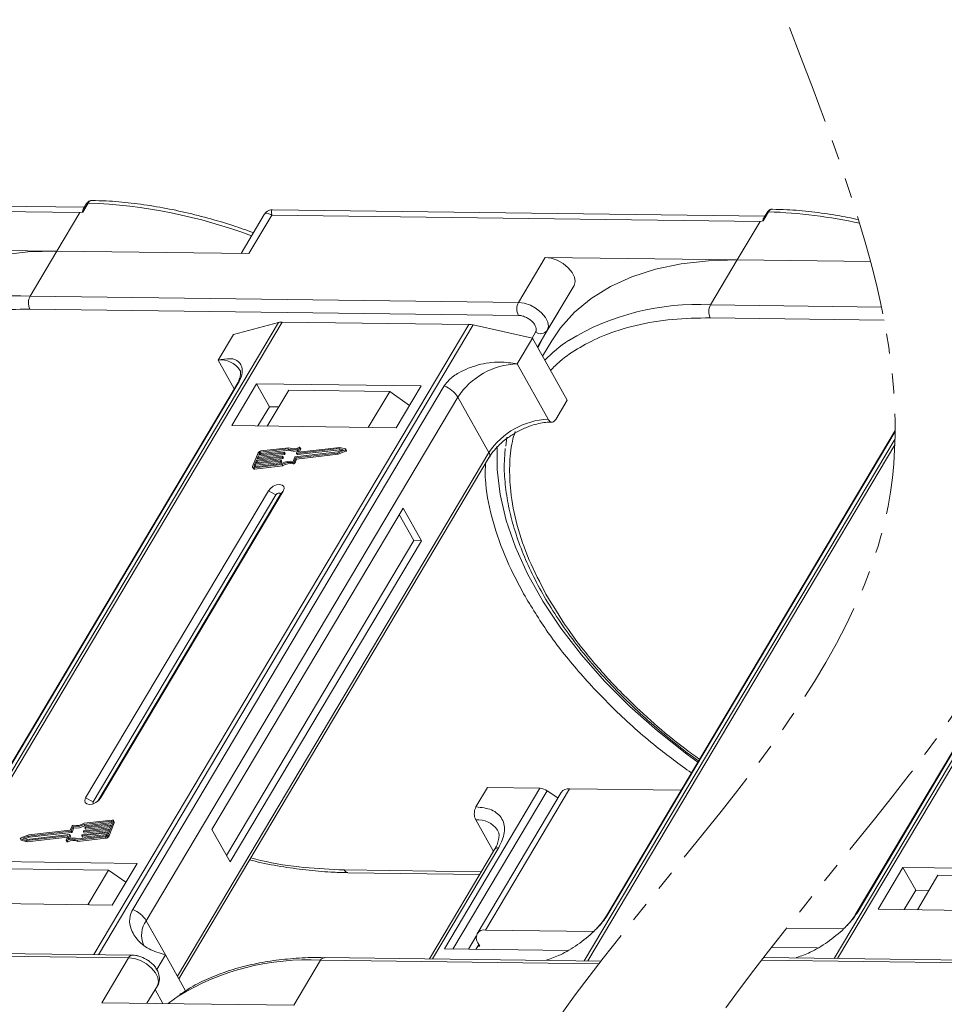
# Model space of a CAD drawing. Header units: millimetres. Extents: x -1055 to 1009, y -247 to 1211.
# Tile 39 of 51: x 476 to 549, y 924 to 1002. Entities that reach past the tile are written whole.
import ezdxf

# ---------------------------------------------------------------- set-up
doc = ezdxf.new("R2010")
doc.units = ezdxf.units.MM
doc.linetypes.add('PHANTOM2', pattern=[31.75, 15.875, -3.175, 3.175, -3.175, 3.175, -3.175])

msp = doc.modelspace()

# ---------------------------------------------------------------- linework, layer by layer
at = {"color": 7, "linetype": 'Continuous', "lineweight": 15}
for p, q in [((480.88, 987.199), (442.049, 987.699)), ((441.977, 987.277), (480.509, 986.781)), ((480.74, 986.815), (480.509, 986.781)), ((481.17, 987.538), (480.74, 986.815)), ((481.052, 987.487), (480.791, 987.048)), ((534.557, 986.508), (495.726, 987.008)), ((534.846, 986.847), (534.417, 986.125)), ((534.728, 986.796), (534.467, 986.357)), ((480.509, 986.781), (478.7, 983.739)), ((495.067, 986.635), (493.233, 983.552)), ((493.844, 983.544), (495.654, 986.586)), ((495.654, 986.586), (534.186, 986.09)), ((534.186, 986.09), (532.376, 983.048)), ((534.417, 986.125), (534.186, 986.09)), ((478.7, 983.739), (463.555, 983.934)), ((476.589, 980.19), (478.7, 983.739)), ((478.7, 983.739), (493.844, 983.544)), ((517.232, 983.243), (515.121, 979.694)), ((532.376, 983.048), (517.232, 983.243)), ((530.265, 979.499), (532.376, 983.048)), ((532.376, 983.048), (542.895, 982.912)), ((519.505, 981.033), (517.119, 977.021)), ((517.394, 977.484), (519.505, 981.033)), ((515.121, 979.694), (476.589, 980.19)), ((476.576, 979.168), (515.108, 978.672)), ((543.748, 979.325), (530.265, 979.499)), ((530.252, 978.477), (543.954, 978.301)), ((496.193, 978.112), (466.636, 928.418)), ((466.907, 928.415), (496.486, 978.145)), ((511.207, 977.956), (481.629, 928.225)), ((481.985, 928.221), (511.542, 977.915)), ((492.626, 977.173), (496.193, 978.112)), ((496.486, 978.145), (511.207, 977.956)), ((511.542, 977.915), (516.22, 976.869)), ((516.613, 976.169), (517.394, 977.484)), ((569.581, 977.622), (540.025, 927.927)), ((540.296, 927.924), (569.874, 977.655)), ((491.42, 975.145), (492.626, 977.173)), ((515.014, 974.841), (516.22, 976.869)), ((516.472, 977.346), (516.192, 976.876)), ((516.22, 976.869), (518.96, 971.98)), ((516.613, 976.169), (517.119, 977.021)), ((517.119, 977.021), (516.64, 976.12)), ((517.741, 976.653), (517.021, 975.441)), ((491.42, 975.145), (492.695, 972.87)), ((517.465, 970.467), (515.014, 974.841)), ((492.871, 973.167), (468.294, 931.845)), ((468.436, 931.998), (493.013, 973.32)), ((509.264, 973.111), (484.687, 931.789)), ((494.463, 973.267), (492.503, 969.971)), ((507.44, 973.1), (494.463, 973.267)), ((494.463, 973.267), (495.472, 971.465)), ((505.48, 969.804), (507.44, 973.1)), ((541.825, 931.507), (566.402, 972.829)), ((485.757, 930.898), (510.334, 972.219)), ((496.994, 972.774), (495.305, 969.935)), ((504.957, 972.672), (496.994, 972.774)), ((503.268, 969.833), (504.957, 972.672)), ((504.957, 972.672), (506.516, 971.547)), ((512.785, 967.845), (510.334, 972.219)), ((566.26, 972.676), (541.683, 931.354)), ((495.472, 971.465), (494.568, 969.945)), ((496.209, 971.456), (495.472, 971.465)), ((518.055, 970.459), (518.96, 971.98)), ((492.503, 969.971), (505.48, 969.804)), ((514.209, 969.07), (514.122, 968.36)), ((544.823, 968.937), (520.313, 927.727)), ((544.832, 969.59), (521.971, 931.154)), ((522.113, 931.307), (544.831, 969.504)), ((497.005, 968.218), (494.806, 967.969)), ((497.601, 967.801), (497.742, 968.143)), ((500.961, 968.16), (497.62, 967.782)), ((497.88, 968.222), (497.749, 967.902)), ((501.02, 968.251), (497.767, 967.883)), ((497.938, 968.144), (497.88, 968.247)), ((497.88, 968.222), (497.938, 968.119)), ((501.298, 968.071), (500.961, 968.16)), ((501.018, 968.057), (500.961, 968.16)), ((501.478, 968.13), (501.02, 968.251)), ((520.584, 927.724), (544.809, 968.454)), ((512.785, 967.845), (488.208, 926.523)), ((488.328, 926.31), (512.816, 967.483)), ((494.585, 967.818), (494.149, 966.757)), ((496.469, 967.483), (494.459, 967.256)), ((494.496, 967.344), (496.506, 967.571)), ((494.587, 967.565), (494.496, 967.344)), ((494.517, 967.153), (496.527, 967.38)), ((496.597, 967.792), (494.587, 967.565)), ((494.644, 967.462), (494.587, 967.565)), ((494.601, 967.356), (494.644, 967.462)), ((494.623, 967.654), (496.633, 967.881)), ((494.696, 967.83), (494.623, 967.654)), ((494.644, 967.462), (496.654, 967.69)), ((494.753, 967.728), (494.696, 967.83)), ((494.728, 967.665), (494.753, 967.728)), ((496.934, 968.126), (494.769, 967.881)), ((494.769, 967.881), (494.827, 967.778)), ((494.827, 967.778), (496.991, 968.023)), ((496.527, 967.38), (496.469, 967.483)), ((496.524, 967.552), (496.506, 967.508)), ((496.564, 967.405), (496.506, 967.508)), ((496.582, 967.462), (496.524, 967.565)), ((496.582, 967.449), (496.524, 967.552)), ((496.564, 967.405), (496.582, 967.449)), ((496.654, 967.69), (496.597, 967.792)), ((496.652, 967.862), (496.633, 967.818)), ((496.691, 967.715), (496.633, 967.818)), ((496.709, 967.771), (496.652, 967.874)), ((496.709, 967.759), (496.652, 967.862)), ((496.691, 967.715), (496.709, 967.759)), ((496.991, 968.023), (496.934, 968.126)), ((497.334, 967.149), (497.474, 967.491)), ((497.417, 967.095), (497.558, 967.437)), ((497.511, 967.516), (500.852, 967.894)), ((497.558, 967.437), (500.838, 967.808)), ((497.615, 967.334), (497.558, 967.437)), ((497.601, 967.788), (497.659, 967.685)), ((497.615, 967.334), (500.895, 967.705)), ((497.678, 967.679), (497.62, 967.782)), ((497.678, 967.679), (501.018, 968.057)), ((497.759, 967.883), (497.749, 967.902)), ((497.844, 967.891), (497.938, 968.119)), ((500.838, 967.808), (501.444, 968.049)), ((500.895, 967.705), (500.838, 967.808)), ((500.852, 967.894), (501.298, 968.071)), ((500.895, 967.705), (501.502, 967.946)), ((501.018, 968.057), (501.164, 968.018)), ((501.444, 968.049), (501.502, 967.946)), ((501.553, 968.015), (501.495, 968.118)), ((494.148, 966.682), (494.206, 966.579)), ((494.332, 966.946), (494.259, 966.769)), ((494.259, 966.769), (494.281, 966.731)), ((494.26, 966.643), (496.459, 966.891)), ((494.318, 966.54), (494.26, 966.643)), ((494.297, 966.731), (496.461, 966.976)), ((494.318, 966.54), (496.517, 966.789)), ((496.342, 967.173), (494.332, 966.946)), ((494.39, 966.843), (494.332, 966.946)), ((494.346, 966.737), (494.39, 966.843)), ((494.369, 967.035), (496.378, 967.262)), ((494.459, 967.256), (494.369, 967.035)), ((494.39, 966.843), (496.4, 967.07)), ((494.517, 967.153), (494.459, 967.256)), ((494.473, 967.046), (494.517, 967.153)), ((496.4, 967.07), (496.342, 967.173)), ((496.397, 967.243), (496.379, 967.199)), ((496.437, 967.096), (496.379, 967.199)), ((496.455, 967.152), (496.397, 967.255)), ((496.455, 967.14), (496.397, 967.243)), ((496.437, 967.096), (496.455, 967.14)), ((496.517, 966.789), (496.459, 966.891)), ((497.321, 967.046), (497.379, 966.943)), ((497.475, 966.992), (497.417, 967.095)), ((497.475, 966.992), (497.615, 967.334)), ((495.386, 964.825), (480.972, 940.59)), ((495.981, 964.511), (481.566, 940.275)), ((481.943, 940.339), (496.317, 964.507)), ((482.151, 940.574), (496.566, 964.81)), ((495.386, 964.825), (495.981, 964.511)), ((496.566, 964.81), (496.317, 964.507)), ((506.017, 963.462), (490.939, 938.111)), ((506.869, 960.896), (505.716, 962.955)), ((507.459, 960.889), (506.017, 963.462)), ((492.093, 936.052), (506.869, 960.896)), ((492.381, 935.537), (507.459, 960.889)), ((507.459, 960.889), (506.869, 960.896)), ((516.814, 941.349), (509.275, 928.674)), ((509.941, 928.666), (517.371, 941.158)), ((511.762, 939.882), (512.667, 941.403)), ((518.49, 941.029), (511.856, 929.874)), ((512.521, 930.165), (519.155, 941.319)), ((512.667, 941.403), (516.814, 941.349)), ((518.227, 940.587), (517.371, 941.158)), ((527.95, 941.206), (519.155, 941.319)), ((481.566, 940.275), (480.972, 940.59)), ((482.151, 940.574), (481.998, 940.388)), ((483.021, 938.749), (480.856, 938.504)), ((483.057, 938.837), (480.858, 938.589)), ((480.914, 938.401), (483.029, 938.64)), ((482.733, 937.662), (483.169, 938.723)), ((482.79, 937.559), (483.227, 938.62)), ((482.985, 938.534), (483.058, 938.711)), ((483.051, 938.694), (483.021, 938.749)), ((483.227, 938.695), (483.169, 938.798)), ((483.169, 938.723), (483.227, 938.62)), ((511.749, 938.86), (513.143, 936.372)), ((479.807, 937.964), (476.466, 937.586)), ((479.76, 938.043), (476.48, 937.672)), ((476.524, 937.483), (479.864, 937.861)), ((479.9, 938.385), (479.76, 938.043)), ((479.864, 937.861), (479.807, 937.964)), ((479.984, 938.331), (479.843, 937.989)), ((479.901, 937.886), (479.843, 937.989)), ((479.901, 937.886), (480.041, 938.228)), ((480.041, 938.228), (479.984, 938.331)), ((480.721, 937.688), (482.731, 937.915)), ((480.793, 937.928), (480.811, 937.972)), ((480.793, 937.915), (480.851, 937.812)), ((482.822, 938.136), (480.812, 937.909)), ((480.869, 937.806), (480.812, 937.909)), ((480.848, 937.997), (482.858, 938.224)), ((480.914, 938.401), (480.856, 938.504)), ((480.869, 937.806), (482.775, 938.021)), ((480.92, 938.237), (480.939, 938.281)), ((480.92, 938.225), (480.978, 938.122)), ((482.949, 938.446), (480.939, 938.218)), ((480.997, 938.115), (480.939, 938.218)), ((480.975, 938.307), (482.985, 938.534)), ((480.997, 938.115), (482.902, 938.331)), ((482.731, 937.915), (482.822, 938.136)), ((482.858, 938.224), (482.949, 938.446)), ((490.939, 938.111), (492.381, 935.537)), ((475.823, 937.362), (475.88, 937.259)), ((475.84, 937.35), (476.298, 937.23)), ((475.897, 937.247), (475.84, 937.35)), ((476.48, 937.672), (475.873, 937.431)), ((475.897, 937.247), (476.356, 937.127)), ((476.466, 937.586), (476.02, 937.409)), ((476.02, 937.409), (476.357, 937.32)), ((476.211, 937.359), (476.524, 937.483)), ((476.298, 937.23), (479.55, 937.597)), ((476.356, 937.127), (476.298, 937.23)), ((476.356, 937.127), (479.531, 937.486)), ((476.357, 937.32), (479.697, 937.698)), ((476.524, 937.483), (476.466, 937.586)), ((479.437, 937.258), (479.569, 937.578)), ((479.437, 937.234), (479.495, 937.131)), ((479.558, 937.124), (479.5, 937.227)), ((479.565, 937.57), (479.55, 937.597)), ((479.716, 937.679), (479.576, 937.338)), ((479.691, 937.375), (479.774, 937.576)), ((479.774, 937.589), (479.716, 937.692)), ((479.716, 937.679), (479.774, 937.576)), ((480.313, 937.262), (482.512, 937.511)), ((480.313, 937.262), (480.37, 937.159)), ((480.37, 937.159), (482.57, 937.408)), ((480.384, 937.354), (482.548, 937.599)), ((480.666, 937.618), (480.684, 937.662)), ((480.666, 937.606), (480.724, 937.503)), ((482.695, 937.826), (480.685, 937.599)), ((480.742, 937.496), (480.685, 937.599)), ((480.742, 937.496), (482.647, 937.712)), ((482.512, 937.511), (482.57, 937.408)), ((482.622, 937.65), (482.695, 937.826)), ((482.79, 937.559), (482.733, 937.662)), ((513.231, 936.52), (508.095, 927.884)), ((508.339, 927.881), (513.564, 936.666)), ((485.034, 935.428), (472.057, 935.595)), ((474.823, 934.998), (482.786, 934.895)), ((481.157, 932.158), (482.786, 934.895)), ((482.786, 934.895), (484.154, 933.948)), ((483.074, 932.133), (485.034, 935.428)), ((512.188, 934.766), (501.374, 934.906)), ((545.446, 935.105), (543.486, 931.809)), ((558.423, 934.938), (545.446, 935.105)), ((546.455, 933.303), (545.446, 935.105)), ((501.666, 934.69), (512.063, 934.556)), ((548.211, 934.507), (546.583, 931.769)), ((548.211, 934.507), (556.174, 934.405)), ((546.455, 933.303), (545.551, 931.783)), ((547.487, 933.29), (546.455, 933.303)), ((470.097, 932.3), (483.074, 932.133)), ((543.486, 931.809), (556.463, 931.642)), ((485.757, 930.898), (487.271, 928.196)), ((521.048, 930.055), (512.521, 930.165)), ((540.76, 930.256), (536.259, 930.314)), ((511.79, 929.686), (511.174, 928.65)), ((484.66, 928.186), (446.128, 928.682)), ((509.275, 928.674), (518.989, 928.549)), ((511.99, 929.022), (511.764, 928.642)), ((512.062, 928.894), (511.915, 928.896)), ((511.918, 929.151), (512.062, 928.894)), ((535.063, 928.796), (538.701, 928.75)), ((445.83, 928.474), (484.362, 927.978)), ((484.362, 927.978), (482.251, 924.429)), ((487.271, 928.196), (486.586, 927.045)), ((487.271, 928.196), (488.859, 925.361)), ((497.396, 924.234), (499.507, 927.783)), ((499.507, 927.783), (521.457, 927.501)), ((521.62, 927.71), (499.804, 927.991)), ((517.328, 927.766), (517.353, 927.809)), ((534.282, 927.79), (557.751, 927.488)), ((558.049, 927.695), (534.444, 927.999)), ((537.04, 927.966), (537.065, 928.009)), ((486.636, 925.768), (485.812, 924.383)), ((485.812, 924.383), (486.636, 925.768)), ((486.457, 925.468), (487.074, 924.367)), ((482.251, 924.429), (497.396, 924.234))]:
    msp.add_line(p, q, dxfattribs=at)
at = {"color": 7, "linetype": 'Continuous', "lineweight": 15, "flags": 128}
for points in [[(478.7, 983.739), (476.424, 983.678), (474.269, 983.434), (472.252, 983.012), (470.389, 982.412), (468.695, 981.641), (467.184, 980.705), (465.868, 979.61), (464.757, 978.367), (464.065, 977.343)], [(519.505, 981.033), (519.593, 981.333), (519.54, 981.686), (519.35, 982.063), (519.039, 982.431), (518.635, 982.758), (518.173, 983.015), (517.691, 983.182), (517.232, 983.243)], [(532.376, 983.048), (530.101, 982.987), (527.946, 982.744), (525.929, 982.321), (524.066, 981.721), (522.372, 980.95), (520.861, 980.014), (519.544, 978.919), (518.433, 977.676), (517.741, 976.653)], [(517.394, 977.484), (517.482, 977.784), (517.429, 978.137), (517.239, 978.514), (516.928, 978.882), (516.524, 979.209), (516.062, 979.466), (515.58, 979.633), (515.121, 979.694)], [(492.871, 973.167), (492.93, 973.246), (493.013, 973.32)], [(497.817, 968.253), (497.832, 968.258), (497.846, 968.26), (497.859, 968.259), (497.87, 968.256), (497.878, 968.25), (497.882, 968.242), (497.883, 968.233), (497.88, 968.222)], [(529.258, 943.406), (528.39, 944.044), (526.08, 945.88), (523.914, 947.809), (521.911, 949.815), (520.087, 951.881), (518.458, 953.99), (517.038, 956.123), (515.839, 958.263), (514.872, 960.39), (514.144, 962.487), (513.662, 964.536), (513.43, 966.52), (513.445, 968.354)], [(496.506, 967.571), (496.511, 967.572), (496.516, 967.571), (496.52, 967.569), (496.523, 967.567), (496.525, 967.564), (496.526, 967.561), (496.526, 967.557), (496.524, 967.552)], [(496.633, 967.881), (496.638, 967.881), (496.643, 967.88), (496.647, 967.879), (496.65, 967.877), (496.652, 967.874), (496.653, 967.87), (496.653, 967.866), (496.652, 967.862)], [(497.62, 967.782), (497.615, 967.782), (497.61, 967.782), (497.606, 967.784), (497.603, 967.786), (497.601, 967.789), (497.6, 967.792), (497.6, 967.796), (497.601, 967.801)], [(497.749, 967.902), (497.747, 967.897), (497.747, 967.893), (497.748, 967.89), (497.75, 967.887), (497.753, 967.885), (497.757, 967.883), (497.762, 967.883), (497.767, 967.883)], [(501.478, 968.13), (501.489, 968.125), (501.496, 968.117), (501.498, 968.106), (501.495, 968.093), (501.487, 968.08), (501.476, 968.068), (501.461, 968.057), (501.444, 968.049)], [(501.502, 967.946), (501.519, 967.954), (501.533, 967.965), (501.545, 967.978), (501.552, 967.991), (501.555, 968.003), (501.553, 968.014), (501.553, 968.015)], [(494.26, 966.643), (494.229, 966.642), (494.201, 966.646), (494.177, 966.655), (494.159, 966.668), (494.146, 966.686), (494.14, 966.707), (494.141, 966.731), (494.149, 966.757)], [(494.259, 966.769), (494.257, 966.761), (494.257, 966.753), (494.259, 966.746), (494.263, 966.74), (494.269, 966.735), (494.277, 966.732), (494.286, 966.731), (494.297, 966.731)], [(496.378, 967.262), (496.384, 967.262), (496.388, 967.261), (496.392, 967.26), (496.395, 967.258), (496.397, 967.255), (496.398, 967.251), (496.398, 967.247), (496.397, 967.243)], [(496.566, 964.81), (496.636, 965.005), (496.606, 965.171), (496.48, 965.283), (496.278, 965.325), (496.029, 965.289), (495.772, 965.182), (495.546, 965.019), (495.386, 964.825)], [(496.317, 964.507), (496.337, 964.562), (496.329, 964.61), (496.293, 964.642), (496.235, 964.653), (496.164, 964.643), (496.091, 964.613), (496.027, 964.566), (495.981, 964.511)], [(480.972, 940.59), (480.901, 940.395), (480.931, 940.229), (481.057, 940.116), (481.26, 940.075), (481.508, 940.111), (481.765, 940.218), (481.991, 940.381), (482.151, 940.574)], [(481.566, 940.275), (481.546, 940.22), (481.555, 940.173), (481.591, 940.14), (481.594, 940.139)], [(483.058, 938.711), (483.06, 938.719), (483.061, 938.727), (483.059, 938.734), (483.055, 938.74), (483.048, 938.745), (483.041, 938.748), (483.031, 938.749), (483.021, 938.749)], [(483.057, 938.837), (483.088, 938.838), (483.117, 938.834), (483.14, 938.825), (483.159, 938.812), (483.171, 938.794), (483.177, 938.773), (483.176, 938.749), (483.169, 938.723)], [(480.812, 937.909), (480.807, 937.909), (480.802, 937.909), (480.798, 937.911), (480.795, 937.913), (480.793, 937.916), (480.792, 937.919), (480.792, 937.923), (480.793, 937.928)], [(480.939, 938.218), (480.934, 938.218), (480.929, 938.219), (480.925, 938.22), (480.922, 938.222), (480.92, 938.225), (480.919, 938.229), (480.919, 938.233), (480.92, 938.237)], [(475.84, 937.35), (475.829, 937.355), (475.822, 937.363), (475.82, 937.374), (475.823, 937.387), (475.83, 937.4), (475.842, 937.412), (475.857, 937.423), (475.873, 937.431)], [(475.88, 937.259), (475.886, 937.252), (475.897, 937.247)], [(479.5, 937.227), (479.486, 937.222), (479.471, 937.22), (479.459, 937.221), (479.448, 937.224), (479.44, 937.23), (479.435, 937.238), (479.435, 937.248), (479.437, 937.258)], [(479.495, 937.131), (479.498, 937.127), (479.505, 937.121), (479.516, 937.118), (479.529, 937.117), (479.543, 937.12), (479.558, 937.124)], [(479.569, 937.578), (479.57, 937.583), (479.57, 937.587), (479.569, 937.59), (479.567, 937.593), (479.564, 937.595), (479.56, 937.597), (479.555, 937.598), (479.55, 937.597)], [(479.697, 937.698), (479.703, 937.699), (479.707, 937.698), (479.711, 937.696), (479.714, 937.694), (479.716, 937.691), (479.717, 937.688), (479.717, 937.684), (479.716, 937.679)], [(480.685, 937.599), (480.679, 937.599), (480.675, 937.6), (480.671, 937.601), (480.668, 937.603), (480.666, 937.606), (480.665, 937.61), (480.665, 937.614), (480.666, 937.618)], [(501.666, 934.69), (501.666, 934.69), (501.657, 934.69)], [(521.969, 931.151), (522.03, 931.233), (522.113, 931.307)], [(541.681, 931.351), (541.742, 931.434), (541.825, 931.507)], [(484.362, 927.978), (484.821, 927.917), (485.303, 927.751), (485.766, 927.493), (486.17, 927.166), (486.48, 926.799), (486.67, 926.422), (486.723, 926.068), (486.636, 925.768)], [(499.804, 927.991), (499.805, 927.991), (499.813, 927.991)], [(487.481, 924.362), (487.991, 924.749), (488.262, 924.938)]]:
    msp.add_lwpolyline(points, dxfattribs=at)
at = {"color": 7, "linetype": 'Continuous', "lineweight": 15}
for centre, radius, start, end in [((481.153, 987.413), 0.126, 82.49156, 144.10364), ((479.642, 946.595), 40.971, 69.39348, 87.86352), ((534.83, 986.723), 0.126, 82.49156, 144.10364), ((533.319, 945.904), 40.971, 77.71524, 87.86352), ((475.532, 960.701), 19.517, 86.89523, 121.269), ((477.568, 979.666), 1.11, 151.86538, 206.65442), ((516.1, 979.17), 1.11, 151.86538, 206.65442), ((529.208, 960.01), 19.517, 86.89523, 121.269), ((531.245, 978.975), 1.11, 151.86538, 206.65442), ((496.461, 977.047), 1.098, 88.72031, 104.14409), ((511.176, 976.318), 1.638, 77.08998, 88.8989), ((516.863, 977.886), 0.666, 234.0762, 322.90297), ((525.71, 966.765), 11.94, 123.74678, 135.50714), ((491.627, 973.339), 1.817, 33.1952, 96.53301), ((515.204, 969.014), 5.83, 91.86957, 146.65022), ((508.455, 971.051), 2.213, 31.86898, 68.55124), ((517.655, 964.64), 5.83, 91.86957, 146.65022), ((497.318, 969.094), 1.042, 248.35959, 294.01857), ((497.375, 969.086), 0.943, 246.89164, 297.97103), ((497.913, 968.131), 0.0276, 333.09852, 26.5741), ((494.839, 967.685), 0.287, 96.59253, 152.29321), ((494.78, 967.786), 0.0955, 96.59253, 152.29321), ((494.838, 967.683), 0.0955, 96.59253, 152.29321), ((496.464, 967.53), 0.0478, 276.59253, 332.29321), ((496.522, 967.427), 0.0478, 276.59253, 332.29321), ((496.57, 967.456), 0.0138, 333.02121, 26.65141), ((496.591, 967.84), 0.0478, 276.59253, 332.29321), ((496.649, 967.737), 0.0478, 276.59253, 332.29321), ((496.697, 967.765), 0.0138, 333.02121, 26.65141), ((497.365, 968.941), 0.991, 247.84687, 288.77105), ((497.516, 967.469), 0.0478, 96.59253, 152.29321), ((497.673, 967.697), 0.0183, 217.91724, 283.38081), ((512.507, 967.639), 0.346, 333.31625, 36.51573), ((496.337, 967.221), 0.0478, 276.59253, 332.29321), ((496.394, 967.118), 0.0478, 276.59253, 332.29321), ((496.442, 967.146), 0.0138, 333.02121, 26.65141), ((497.082, 965.905), 1.167, 78.13867, 122.23452), ((497.151, 965.787), 1.375, 82.36132, 120.10827), ((497.139, 965.802), 1.167, 78.13867, 122.23452), ((497.336, 967.135), 0.0903, 260.49805, 333.59787), ((497.394, 967.032), 0.0903, 260.49805, 333.59787), ((494.293, 966.647), 0.11, 217.91724, 283.38081), ((516.759, 940.281), 1.07, 55.09609, 87.03844), ((519.074, 940.597), 0.727, 83.64232, 143.56702), ((483.153, 938.658), 0.0826, 333.02121, 26.65141), ((511.911, 936.957), 1.91, 35.13686, 94.86934), ((479.801, 938.011), 0.0478, 276.59253, 332.29321), ((479.859, 937.908), 0.0478, 276.59253, 332.29321), ((479.981, 938.345), 0.0903, 80.49805, 153.59787), ((480.167, 939.693), 1.375, 262.36132, 300.10827), ((480.236, 939.575), 1.167, 258.13867, 302.23452), ((480.224, 939.59), 1.375, 262.36132, 300.10827), ((480.854, 937.95), 0.0478, 96.59253, 152.29321), ((480.981, 938.259), 0.0478, 96.59253, 152.29321), ((480.992, 938.133), 0.0183, 217.91724, 283.38081), ((479.943, 936.394), 0.943, 66.89164, 117.97103), ((480, 936.292), 0.943, 66.89164, 117.97103), ((480, 936.386), 1.042, 68.35959, 114.01857), ((479.762, 937.583), 0.0138, 333.02121, 26.65141), ((480.726, 937.64), 0.0478, 96.59253, 152.29321), ((480.738, 937.514), 0.0183, 217.91724, 283.38081), ((480.865, 937.824), 0.0183, 217.91724, 283.38081), ((482.479, 937.795), 0.287, 276.59253, 332.29321), ((482.537, 937.694), 0.0955, 276.59253, 332.29321), ((482.537, 937.692), 0.287, 276.59253, 332.29321), ((513.524, 936.304), 0.363, 83.64232, 143.56702), ((501.71, 935.054), 0.367, 203.79329, 261.81678), ((483.878, 929.729), 2.213, 31.86898, 68.55124), ((487.295, 929.766), 1.909, 143.64522, 203.44279), ((512.412, 929.544), 0.631, 80.05661, 218.47393), ((484.68, 927.841), 0.346, 93.05406, 156.53827), ((498.446, 908.334), 19.479, 86.87659, 121.52214), ((499.836, 927.629), 0.363, 94.95278, 154.87747)]:
    msp.add_arc(centre, radius, start, end, dxfattribs=at)
at = {"color": 3, "linetype": 'PHANTOM2', "lineweight": 9, "ltscale": 0.5}
msp.add_spline([(549.563, 1002.004), (557.342, 964.222), (522.968, 906.939), (534.422, 861.11)], degree=3, dxfattribs=at)
msp.add_open_spline([(536.491, 1001.394), (541.517, 988.399), (553.784, 956.679), (522.568, 932.146), (513.814, 916.206)], degree=3, knots=[0, 0, 0, 0, 45.380997, 110.76193, 110.76193, 110.76193, 110.76193], dxfattribs=at)
at = {"color": 7, "linetype": 'Continuous', "lineweight": 15}
for points, knots in [([(481.469, 987.746), (481.429, 987.743), (481.349, 987.737), (481.234, 987.684), (481.13, 987.601), (481.077, 987.525), (481.052, 987.487)], [0, 0, 0, 0, 0.254858, 0.509073, 0.758744, 1, 1, 1, 1]), ([(481.477, 987.742), (481.46, 987.743), (481.392, 987.747), (481.279, 987.69), (481.205, 987.586), (481.17, 987.538)], [0, 0, 0, 0, 0.1530543, 0.607068, 1, 1, 1, 1]), ([(494.211, 985.195), (493.669, 985.387), (492.464, 985.816), (490.585, 986.369), (488.576, 986.871), (486.562, 987.268), (484.564, 987.55), (482.86, 987.71), (481.851, 987.725), (481.477, 987.731)], [0, 0, 0, 0, 0.123694, 0.275342, 0.43003, 0.586973, 0.745611, 0.905547, 1, 1, 1, 1]), ([(480.74, 986.815), (480.739, 986.815), (480.737, 986.815), (480.735, 986.816), (480.731, 986.82), (480.728, 986.84), (480.741, 986.925), (480.75, 987.009), (480.791, 987.047), (480.792, 987.048)], [0, 0, 0, 0, 0.007214, 0.014412, 0.026801, 0.065603, 0.248401, 0.979877, 1, 1, 1, 1]), ([(495.723, 987.008), (495.668, 987.005), (495.55, 986.999), (495.37, 986.933), (495.193, 986.815), (495.109, 986.694), (495.066, 986.632)], [0, 0, 0, 0, 0.2124417, 0.4552729, 0.7219822, 1, 1, 1, 1]), ([(495.725, 987), (495.722, 987.003), (495.676, 987.04), (495.635, 986.91), (495.647, 986.694), (495.654, 986.586)], [0, 0, 0, 0, 0.0382084, 0.5167755, 1, 1, 1, 1]), ([(535.145, 987.055), (535.105, 987.052), (535.026, 987.047), (534.91, 986.993), (534.807, 986.91), (534.754, 986.834), (534.728, 986.796)], [0, 0, 0, 0, 0.254858, 0.509073, 0.758744, 1, 1, 1, 1]), ([(535.154, 987.051), (535.136, 987.052), (535.069, 987.056), (534.956, 986.999), (534.881, 986.895), (534.846, 986.847)], [0, 0, 0, 0, 0.1530543, 0.607068, 1, 1, 1, 1]), ([(541.948, 986.229), (541.379, 986.352), (540.135, 986.592), (538.241, 986.859), (536.537, 987.019), (535.528, 987.034), (535.153, 987.04)], [0.4547098, 0.4547098, 0.4547098, 0.4547098, 0.5869732, 0.7456114, 0.9055474, 1, 1, 1, 1]), ([(495.654, 986.586), (495.552, 986.637), (495.35, 986.738), (495.155, 986.752), (495.104, 986.659), (495.085, 986.624)], [0, 0, 0, 0, 0.384879, 0.766722, 1, 1, 1, 1]), ([(534.417, 986.125), (534.416, 986.125), (534.414, 986.124), (534.411, 986.125), (534.408, 986.129), (534.404, 986.149), (534.418, 986.234), (534.427, 986.318), (534.468, 986.356), (534.469, 986.357)], [0, 0, 0, 0, 0.007214, 0.014412, 0.026801, 0.065603, 0.248401, 0.979877, 1, 1, 1, 1]), ([(463.97, 975.014), (464.212, 975.261), (464.884, 975.949), (466.267, 976.866), (468.24, 977.856), (470.664, 978.621), (473.504, 979.112), (475.562, 979.15), (476.576, 979.168)], [0, 0, 0, 0, 0.089262, 0.24819, 0.407138, 0.610435, 0.808191, 1, 1, 1, 1]), ([(515.108, 978.672), (515.196, 978.665), (515.377, 978.65), (515.675, 978.544), (515.958, 978.387), (516.201, 978.189), (516.39, 977.967), (516.506, 977.736), (516.542, 977.517), (516.495, 977.402), (516.472, 977.346)], [0, 0, 0, 0, 0.12225, 0.25, 0.37775, 0.5, 0.62225, 0.75, 0.87775, 1, 1, 1, 1]), ([(517.647, 974.323), (517.889, 974.57), (518.561, 975.258), (519.943, 976.175), (521.917, 977.165), (524.341, 977.93), (527.181, 978.421), (529.239, 978.459), (530.252, 978.477)], [0, 0, 0, 0, 0.0892615, 0.2481902, 0.4071382, 0.6104349, 0.8081913, 1, 1, 1, 1]), ([(493.013, 973.32), (493.099, 973.487), (493.318, 973.916), (493.363, 974.536), (493.094, 975.062), (492.437, 975.328), (491.761, 975.206), (491.42, 975.145)], [0, 0, 0, 0, 0.111335, 0.286497, 0.521289, 0.758582, 1, 1, 1, 1]), ([(515.014, 974.841), (514.561, 974.91), (513.577, 975.059), (511.936, 974.824), (510.565, 974.279), (509.666, 973.659), (509.381, 973.269), (509.264, 973.111)], [0, 0, 0, 0, 0.222481, 0.483081, 0.73977, 0.893878, 1, 1, 1, 1]), ([(493.146, 974.337), (493.146, 974.336), (493.177, 974.298), (493.191, 974.229), (493.201, 973.985), (493.109, 973.647), (492.995, 973.357), (492.879, 973.185), (492.866, 973.166)], [0, 0, 0, 0, 0.005744, 0.306611, 0.531667, 0.753453, 0.971797, 1, 1, 1, 1]), ([(518.055, 970.459), (518.018, 970.408), (517.944, 970.305), (517.804, 970.242), (517.662, 970.258), (517.545, 970.342), (517.488, 970.431), (517.465, 970.467)], [0, 0, 0, 0, 0.214694, 0.429388, 0.644082, 0.858775, 1, 1, 1, 1]), ([(514.961, 969.449), (515.241, 969.592), (515.633, 969.794), (516.223, 970.005), (516.71, 970.141), (517.259, 970.238), (517.59, 970.247), (517.757, 970.251)], [0, 0, 0, 0, 0.294099, 0.412703, 0.605791, 0.800293, 1, 1, 1, 1]), ([(512.827, 967.484), (512.889, 967.589), (513.048, 967.855), (513.393, 968.252), (513.806, 968.646), (514.304, 969.05), (514.71, 969.296), (514.961, 969.449)], [0, 0, 0, 0, 0.149323, 0.380846, 0.555425, 0.724977, 1, 1, 1, 1]), ([(517.288, 956.672), (516.82, 957.572), (515.87, 959.398), (514.946, 962.128), (514.459, 964.624), (514.389, 966.829), (514.519, 968.401), (514.775, 969.243), (514.851, 969.497)], [0, 0, 0, 0, 0.1959155, 0.3979066, 0.6055828, 0.7679217, 0.9302802, 1, 1, 1, 1]), ([(514.077, 968.157), (514.043, 967.77), (513.962, 966.851), (514.051, 965.328), (514.309, 963.612), (514.756, 961.857), (515.377, 960.076), (516.17, 958.28), (517.129, 956.48), (518.244, 954.689), (519.508, 952.917), (520.909, 951.178), (522.432, 949.485), (524.058, 947.856), (525.751, 946.315), (527.456, 944.908), (528.648, 943.986), (529.267, 943.548), (529.32, 943.51)], [0, 0, 0, 0, 0.050321, 0.119623, 0.188978, 0.258334, 0.327647, 0.39688, 0.465996, 0.534955, 0.603709, 0.672177, 0.740215, 0.807551, 0.873593, 0.936793, 0.994595, 1, 1, 1, 1]), ([(512.515, 966.976), (512.502, 966.564), (512.459, 965.232), (512.953, 962.804), (513.92, 959.774), (514.988, 957.718), (515.518, 956.695)], [0, 0, 0, 0, 0.131047, 0.423394, 0.71326, 1, 1, 1, 1]), ([(515.518, 956.695), (516.131, 955.679), (517.372, 953.619), (519.811, 950.539), (522.675, 947.515), (525.671, 944.812), (527.817, 943.248), (528.757, 942.563)], [0, 0, 0, 0, 0.202029, 0.409492, 0.620744, 0.833942, 1, 1, 1, 1]), ([(529.4, 943.645), (528.999, 943.93), (527.751, 944.818), (525.81, 946.443), (523.393, 948.679), (521.07, 951.198), (518.926, 953.944), (517.828, 955.772), (517.288, 956.672)], [0, 0, 0, 0, 0.076289, 0.237481, 0.398693, 0.604886, 0.805459, 1, 1, 1, 1]), ([(511.762, 939.882), (511.731, 939.819), (511.67, 939.694), (511.629, 939.453), (511.634, 939.208), (511.679, 939.002), (511.729, 938.901), (511.749, 938.86)], [0, 0, 0, 0, 0.214694, 0.429388, 0.644082, 0.858775, 1, 1, 1, 1]), ([(513.564, 936.666), (513.752, 937.065), (514.041, 937.679), (514.02, 938.423), (513.846, 938.936), (513.498, 939.353), (512.875, 939.759), (512.2, 939.833), (511.762, 939.882)], [0, 0, 0, 0, 0.239457, 0.368361, 0.5, 0.631639, 0.760543, 1, 1, 1, 1]), ([(513.46, 938.045), (513.497, 937.981), (513.579, 937.838), (513.598, 937.525), (513.516, 937.12), (513.387, 936.773), (513.252, 936.567), (513.22, 936.519)], [0, 0, 0, 0, 0.209538, 0.461851, 0.698708, 0.93023, 1, 1, 1, 1]), ([(493.91, 935.695), (494.052, 935.659), (494.874, 935.451), (496.362, 935.177), (498.362, 934.887), (500.137, 934.725), (501.215, 934.709), (501.659, 934.703)], [0, 0, 0, 0, 0.052717, 0.30573, 0.561476, 0.819314, 1, 1, 1, 1]), ([(501.374, 934.906), (500.324, 934.956), (498.192, 935.058), (495.694, 935.416), (494.264, 935.79), (494.006, 935.857)], [0, 0, 0, 0, 0.442982, 0.899702, 1, 1, 1, 1]), ([(484.687, 931.789), (484.607, 931.613), (484.4, 931.16), (484.476, 930.325), (484.96, 929.416), (485.918, 928.612), (486.817, 928.335), (487.271, 928.196)], [0, 0, 0, 0, 0.111335, 0.286497, 0.521289, 0.758582, 1, 1, 1, 1]), ([(517.353, 927.809), (517.703, 927.925), (518.462, 928.178), (519.788, 928.975), (520.94, 929.912), (521.727, 930.73), (522.001, 931.14), (522.113, 931.307)], [0, 0, 0, 0, 0.222481, 0.483081, 0.73977, 0.893878, 1, 1, 1, 1]), ([(521.965, 931.153), (521.886, 931.025), (521.717, 930.752), (521.452, 930.465), (521.311, 930.313)], [0, 0, 0, 0, 0.467677, 1, 1, 1, 1]), ([(537.065, 928.009), (537.415, 928.125), (538.174, 928.378), (539.5, 929.175), (540.652, 930.112), (541.439, 930.931), (541.713, 931.34), (541.825, 931.507)], [0, 0, 0, 0, 0.222481, 0.483081, 0.73977, 0.893878, 1, 1, 1, 1]), ([(541.677, 931.353), (541.598, 931.225), (541.429, 930.952), (541.164, 930.666), (541.023, 930.513)], [0, 0, 0, 0, 0.467677, 1, 1, 1, 1]), ([(485.772, 927.85), (485.574, 927.949), (485.299, 928.086), (484.92, 928.173), (484.751, 928.175), (484.662, 928.177)], [0, 0, 0, 0, 0.5471087, 0.7598003, 1, 1, 1, 1]), ([(486.633, 925.777), (486.641, 925.787), (486.751, 925.916), (486.811, 926.269), (486.761, 926.708), (486.587, 927.076), (486.364, 927.378), (486.095, 927.64), (485.876, 927.783), (485.772, 927.85)], [0, 0, 0, 0, 0.016393, 0.210718, 0.413738, 0.571929, 0.705512, 0.861477, 1, 1, 1, 1]), ([(499.811, 927.978), (499.616, 927.984), (498.773, 928.011), (497.348, 927.933), (495.546, 927.74), (493.83, 927.41), (492.201, 926.956), (490.677, 926.367), (489.403, 925.745), (488.699, 925.265), (488.415, 925.072)], [0, 0, 0, 0, 0.042725, 0.184157, 0.326261, 0.469019, 0.612495, 0.756832, 0.902269, 1, 1, 1, 1])]:
    msp.add_open_spline(points, degree=3, knots=knots, dxfattribs=at)

doc.saveas('drawing.dxf')
